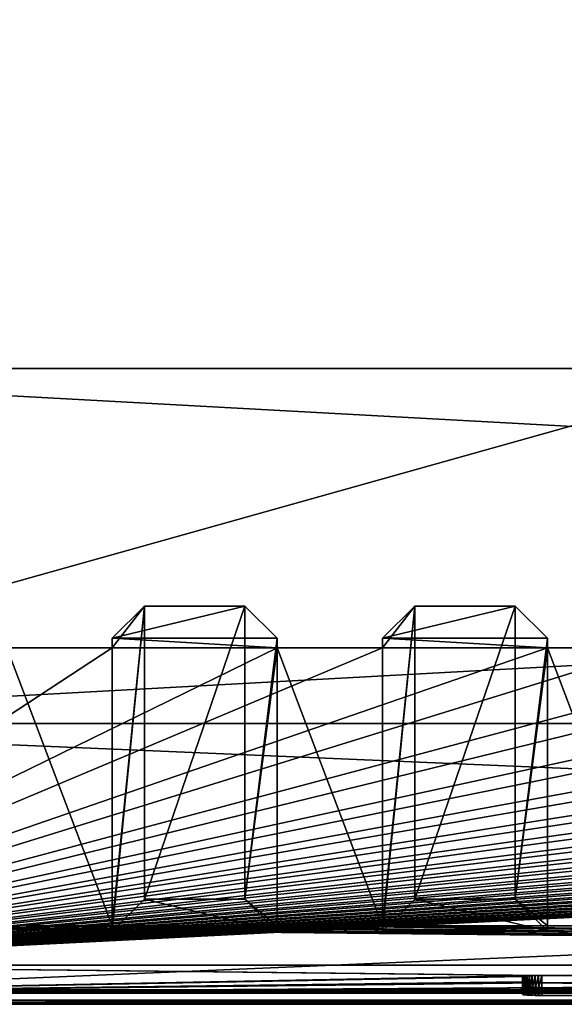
# Model space of a CAD drawing. Header units: inches. Extents: x -23.4 to 23.4, y -0.1 to 14.
# Tile 2 of 25: x -19.5 to -15.7, y 0 to 7. Entities that reach past the tile are written whole.
import ezdxf

# ---------------------------------------------------------------- set-up
doc = ezdxf.new("R2010")
doc.units = ezdxf.units.IN
doc.header["$LTSCALE"] = 65.185185
doc.header["$MEASUREMENT"] = 0
for name, color, linetype in [('10', 7, 'CONTINUOUS'), ('11', 7, 'CONTINUOUS'), ('12', 7, 'CONTINUOUS'), ('122', 7, 'CONTINUOUS'), ('124', 7, 'CONTINUOUS'), ('125', 7, 'CONTINUOUS'), ('126', 7, 'CONTINUOUS'), ('13', 7, 'CONTINUOUS'), ('137', 7, 'CONTINUOUS'), ('138', 7, 'CONTINUOUS'), ('17', 7, 'CONTINUOUS'), ('18', 7, 'CONTINUOUS'), ('19', 7, 'CONTINUOUS'), ('20', 7, 'CONTINUOUS'), ('203', 7, 'CONTINUOUS'), ('204', 7, 'CONTINUOUS'), ('205', 7, 'CONTINUOUS'), ('206', 7, 'CONTINUOUS'), ('207', 7, 'CONTINUOUS'), ('208', 7, 'CONTINUOUS'), ('209', 7, 'CONTINUOUS'), ('21', 7, 'CONTINUOUS'), ('210', 7, 'CONTINUOUS'), ('211', 7, 'CONTINUOUS'), ('212', 7, 'CONTINUOUS'), ('213', 7, 'CONTINUOUS'), ('214', 7, 'CONTINUOUS'), ('22', 7, 'CONTINUOUS'), ('23', 7, 'CONTINUOUS'), ('3', 7, 'CONTINUOUS'), ('4', 7, 'CONTINUOUS'), ('5', 7, 'CONTINUOUS'), ('6', 7, 'CONTINUOUS'), ('7', 7, 'CONTINUOUS'), ('8', 7, 'CONTINUOUS'), ('9', 7, 'CONTINUOUS')]:
    doc.layers.add(name, color=color, linetype=linetype)

msp = doc.modelspace()

# ---------------------------------------------------------------- linework, layer by layer
at = {"layer": '10', "color": 7, "linetype": 'Continuous'}
for points in [[(-23.226, 0, -0.5), (23.226, 0, -0.5), (-23.226, -0.015, -0.5), (-23.226, 0, -0.5)], [(23.226, 0, -0.5), (-23.226, -0.03, -0.5), (-23.226, -0.015, -0.5), (23.226, 0, -0.5)], [(-23.226, -0.03, -0.5), (23.226, 0, -0.5), (23.226, -0.015, -0.5), (-23.226, -0.03, -0.5)], [(23.226, -0.03, -0.5), (-23.226, -0.03, -0.5), (23.226, -0.015, -0.5), (23.226, -0.03, -0.5)]]:
    msp.add_3dface(points, dxfattribs=at)
at = {"layer": '11', "color": 7, "linetype": 'Continuous'}
for points in [[(23.1635, 1.97, -0.03), (23.1635, 0, -0.03), (-23.1635, 0, -0.03), (23.1635, 1.97, -0.03)], [(23.1635, 1.97, -0.03), (-23.1635, 0, -0.03), (-23.1635, 1.97, -0.03), (23.1635, 1.97, -0.03)]]:
    msp.add_3dface(points, dxfattribs=at)
at = {"layer": '12', "color": 7, "linetype": 'Continuous'}
for points in [[(23.1635, 1.97), (23.1635, 1.97, -0.03), (-23.1635, 1.97, -0.03), (23.1635, 1.97)], [(23.1635, 1.97), (-23.1635, 1.97, -0.03), (-23.1635, 1.97), (23.1635, 1.97)]]:
    msp.add_3dface(points, dxfattribs=at)
at = {"layer": '122', "color": 7, "linetype": 'Continuous'}
for points in [[(-15.953, 0.0775, 16.9958), (-15.9509, 0.0787, 16.972), (-15.953, 0.0404, 17.7038), (-15.953, 0.0775, 16.9958)], [(-15.953, 0.0404, 17.7038), (-15.9509, 0.0787, 16.972), (-15.9509, 0.0391, 17.7277), (-15.953, 0.0404, 17.7038)], [(-15.9509, 0.0787, 16.972), (-15.9447, 0.08, 16.9488), (-15.9509, 0.0391, 17.7277), (-15.9509, 0.0787, 16.972)], [(-15.9509, 0.0391, 17.7277), (-15.9447, 0.08, 16.9488), (-15.9447, 0.0379, 17.7508), (-15.9509, 0.0391, 17.7277)], [(-15.9447, 0.08, 16.9488), (-15.9346, 0.0811, 16.9271), (-15.9447, 0.0379, 17.7508), (-15.9447, 0.08, 16.9488)], [(-15.9447, 0.0379, 17.7508), (-15.9346, 0.0811, 16.9271), (-15.9346, 0.0368, 17.7725), (-15.9447, 0.0379, 17.7508)], [(-15.9346, 0.0811, 16.9271), (-15.9208, 0.0821, 16.9075), (-15.9346, 0.0368, 17.7725), (-15.9346, 0.0811, 16.9271)], [(-15.9346, 0.0368, 17.7725), (-15.9208, 0.0821, 16.9075), (-15.9208, 0.0358, 17.7921), (-15.9346, 0.0368, 17.7725)], [(-15.9208, 0.0821, 16.9075), (-15.9039, 0.083, 16.8906), (-15.9208, 0.0358, 17.7921), (-15.9208, 0.0821, 16.9075)], [(-15.9208, 0.0358, 17.7921), (-15.9039, 0.083, 16.8906), (-15.9039, 0.0349, 17.809), (-15.9208, 0.0358, 17.7921)], [(-15.9039, 0.083, 16.8906), (-15.8842, 0.0837, 16.8769), (-15.9039, 0.0349, 17.809), (-15.9039, 0.083, 16.8906)], [(-15.9039, 0.0349, 17.809), (-15.8842, 0.0837, 16.8769), (-15.8842, 0.0342, 17.8227), (-15.9039, 0.0349, 17.809)], [(-15.8842, 0.0837, 16.8769), (-15.8625, 0.0843, 16.8668), (-15.8842, 0.0342, 17.8227), (-15.8842, 0.0837, 16.8769)], [(-15.8842, 0.0342, 17.8227), (-15.8625, 0.0843, 16.8668), (-15.8625, 0.0336, 17.8329), (-15.8842, 0.0342, 17.8227)], [(-15.8625, 0.0843, 16.8668), (-15.8394, 0.0846, 16.8606), (-15.8625, 0.0336, 17.8329), (-15.8625, 0.0843, 16.8668)], [(-15.8625, 0.0336, 17.8329), (-15.8394, 0.0846, 16.8606), (-15.8394, 0.0333, 17.8391), (-15.8625, 0.0336, 17.8329)], [(-15.8394, 0.0846, 16.8606), (-15.8155, 0.0847, 16.8585), (-15.8394, 0.0333, 17.8391), (-15.8394, 0.0846, 16.8606)], [(-15.8394, 0.0333, 17.8391), (-15.8155, 0.0847, 16.8585), (-15.8155, 0.0332, 17.8411), (-15.8394, 0.0333, 17.8391)], [(-10.1845, 0.0847, 16.8585), (-10.1845, 0.0332, 17.8411), (-15.8155, 0.0332, 17.8411), (-10.1845, 0.0847, 16.8585)], [(-15.8155, 0.0847, 16.8585), (-10.1845, 0.0847, 16.8585), (-15.8155, 0.0332, 17.8411), (-15.8155, 0.0847, 16.8585)]]:
    msp.add_3dface(points, dxfattribs=at)
at = {"layer": '124', "color": 7, "linetype": 'Continuous'}
for points in [[(-15.8155, 0.1746, 16.8632), (-10.1845, 0.1746, 16.8632), (-15.8155, 0.0847, 16.8585), (-15.8155, 0.1746, 16.8632)], [(-10.1845, 0.1746, 16.8632), (-10.1845, 0.0847, 16.8585), (-15.8155, 0.0847, 16.8585), (-10.1845, 0.1746, 16.8632)]]:
    msp.add_3dface(points, dxfattribs=at)
at = {"layer": '125', "color": 7, "linetype": 'Continuous'}
for points in [[(-15.953, 0.1303, 17.7085), (-15.953, 0.1674, 17.0005), (-15.953, 0.0404, 17.7038), (-15.953, 0.1303, 17.7085)], [(-15.953, 0.1674, 17.0005), (-15.953, 0.0775, 16.9958), (-15.953, 0.0404, 17.7038), (-15.953, 0.1674, 17.0005)]]:
    msp.add_3dface(points, dxfattribs=at)
at = {"layer": '126', "color": 7, "linetype": 'Continuous'}
for points in [[(-10.1845, 0.1231, 17.8459), (-15.8155, 0.1231, 17.8459), (-10.1845, 0.0332, 17.8411), (-10.1845, 0.1231, 17.8459)], [(-10.1845, 0.0332, 17.8411), (-15.8155, 0.1231, 17.8459), (-15.8155, 0.0332, 17.8411), (-10.1845, 0.0332, 17.8411)]]:
    msp.add_3dface(points, dxfattribs=at)
at = {"layer": '13', "color": 7, "linetype": 'Continuous'}
for points in [[(19.7058, 14), (23.1635, 4.5), (-23.1635, 1.97), (19.7058, 14)], [(-19.7058, 14), (19.7058, 14), (-23.1635, 1.97), (-19.7058, 14)], [(23.1635, 4.5), (23.1635, 1.97), (-23.1635, 1.97), (23.1635, 4.5)]]:
    msp.add_3dface(points, dxfattribs=at)
at = {"layer": '137', "color": 7, "linetype": 'Continuous'}
for points in [[(-15.953, 0.1674, 17.0005), (-15.9509, 0.1686, 16.9767), (-15.953, 0.0775, 16.9958), (-15.953, 0.1674, 17.0005)], [(-15.9509, 0.1686, 16.9767), (-15.9509, 0.0787, 16.972), (-15.953, 0.0775, 16.9958), (-15.9509, 0.1686, 16.9767)], [(-15.9509, 0.1686, 16.9767), (-15.9447, 0.1698, 16.9536), (-15.9509, 0.0787, 16.972), (-15.9509, 0.1686, 16.9767)], [(-15.9447, 0.1698, 16.9536), (-15.9447, 0.08, 16.9488), (-15.9509, 0.0787, 16.972), (-15.9447, 0.1698, 16.9536)], [(-15.9447, 0.1698, 16.9536), (-15.9346, 0.171, 16.9319), (-15.9447, 0.08, 16.9488), (-15.9447, 0.1698, 16.9536)], [(-15.9346, 0.171, 16.9319), (-15.9346, 0.0811, 16.9271), (-15.9447, 0.08, 16.9488), (-15.9346, 0.171, 16.9319)], [(-15.9346, 0.171, 16.9319), (-15.9208, 0.172, 16.9123), (-15.9346, 0.0811, 16.9271), (-15.9346, 0.171, 16.9319)], [(-15.9208, 0.172, 16.9123), (-15.9208, 0.0821, 16.9075), (-15.9346, 0.0811, 16.9271), (-15.9208, 0.172, 16.9123)], [(-15.9208, 0.172, 16.9123), (-15.9039, 0.1729, 16.8953), (-15.9208, 0.0821, 16.9075), (-15.9208, 0.172, 16.9123)], [(-15.9039, 0.1729, 16.8953), (-15.9039, 0.083, 16.8906), (-15.9208, 0.0821, 16.9075), (-15.9039, 0.1729, 16.8953)], [(-15.9039, 0.1729, 16.8953), (-15.8842, 0.1736, 16.8816), (-15.9039, 0.083, 16.8906), (-15.9039, 0.1729, 16.8953)], [(-15.8842, 0.1736, 16.8816), (-15.8842, 0.0837, 16.8769), (-15.9039, 0.083, 16.8906), (-15.8842, 0.1736, 16.8816)], [(-15.8842, 0.1736, 16.8816), (-15.8625, 0.1741, 16.8715), (-15.8842, 0.0837, 16.8769), (-15.8842, 0.1736, 16.8816)], [(-15.8625, 0.1741, 16.8715), (-15.8625, 0.0843, 16.8668), (-15.8842, 0.0837, 16.8769), (-15.8625, 0.1741, 16.8715)], [(-15.8625, 0.1741, 16.8715), (-15.8394, 0.1745, 16.8653), (-15.8625, 0.0843, 16.8668), (-15.8625, 0.1741, 16.8715)], [(-15.8394, 0.1745, 16.8653), (-15.8394, 0.0846, 16.8606), (-15.8625, 0.0843, 16.8668), (-15.8394, 0.1745, 16.8653)], [(-15.8394, 0.1745, 16.8653), (-15.8155, 0.1746, 16.8632), (-15.8394, 0.0846, 16.8606), (-15.8394, 0.1745, 16.8653)], [(-15.8155, 0.1746, 16.8632), (-15.8155, 0.0847, 16.8585), (-15.8394, 0.0846, 16.8606), (-15.8155, 0.1746, 16.8632)]]:
    msp.add_3dface(points, dxfattribs=at)
at = {"layer": '138', "color": 7, "linetype": 'Continuous'}
for points in [[(-15.9509, 0.129, 17.7324), (-15.953, 0.1303, 17.7085), (-15.9509, 0.0391, 17.7277), (-15.9509, 0.129, 17.7324)], [(-15.953, 0.1303, 17.7085), (-15.953, 0.0404, 17.7038), (-15.9509, 0.0391, 17.7277), (-15.953, 0.1303, 17.7085)], [(-15.9447, 0.1278, 17.7555), (-15.9509, 0.129, 17.7324), (-15.9447, 0.0379, 17.7508), (-15.9447, 0.1278, 17.7555)], [(-15.9509, 0.129, 17.7324), (-15.9509, 0.0391, 17.7277), (-15.9447, 0.0379, 17.7508), (-15.9509, 0.129, 17.7324)], [(-15.9346, 0.1267, 17.7772), (-15.9447, 0.1278, 17.7555), (-15.9346, 0.0368, 17.7725), (-15.9346, 0.1267, 17.7772)], [(-15.9447, 0.1278, 17.7555), (-15.9447, 0.0379, 17.7508), (-15.9346, 0.0368, 17.7725), (-15.9447, 0.1278, 17.7555)], [(-15.9208, 0.1256, 17.7968), (-15.9346, 0.1267, 17.7772), (-15.9208, 0.0358, 17.7921), (-15.9208, 0.1256, 17.7968)], [(-15.9346, 0.1267, 17.7772), (-15.9346, 0.0368, 17.7725), (-15.9208, 0.0358, 17.7921), (-15.9346, 0.1267, 17.7772)], [(-15.9039, 0.1247, 17.8137), (-15.9208, 0.1256, 17.7968), (-15.9039, 0.0349, 17.809), (-15.9039, 0.1247, 17.8137)], [(-15.9208, 0.1256, 17.7968), (-15.9208, 0.0358, 17.7921), (-15.9039, 0.0349, 17.809), (-15.9208, 0.1256, 17.7968)], [(-15.8842, 0.124, 17.8275), (-15.9039, 0.1247, 17.8137), (-15.8842, 0.0342, 17.8227), (-15.8842, 0.124, 17.8275)], [(-15.9039, 0.1247, 17.8137), (-15.9039, 0.0349, 17.809), (-15.8842, 0.0342, 17.8227), (-15.9039, 0.1247, 17.8137)], [(-15.8625, 0.1235, 17.8376), (-15.8842, 0.124, 17.8275), (-15.8625, 0.0336, 17.8329), (-15.8625, 0.1235, 17.8376)], [(-15.8842, 0.124, 17.8275), (-15.8842, 0.0342, 17.8227), (-15.8625, 0.0336, 17.8329), (-15.8842, 0.124, 17.8275)], [(-15.8394, 0.1232, 17.8438), (-15.8625, 0.1235, 17.8376), (-15.8394, 0.0333, 17.8391), (-15.8394, 0.1232, 17.8438)], [(-15.8625, 0.1235, 17.8376), (-15.8625, 0.0336, 17.8329), (-15.8394, 0.0333, 17.8391), (-15.8625, 0.1235, 17.8376)], [(-15.8155, 0.1231, 17.8459), (-15.8394, 0.1232, 17.8438), (-15.8155, 0.0332, 17.8411), (-15.8155, 0.1231, 17.8459)], [(-15.8394, 0.1232, 17.8438), (-15.8394, 0.0333, 17.8391), (-15.8155, 0.0332, 17.8411), (-15.8394, 0.1232, 17.8438)]]:
    msp.add_3dface(points, dxfattribs=at)
at = {"layer": '17', "color": 7, "linetype": 'Continuous'}
for points in [[(-22.3225, -0.03), (22.3225, -0.03), (-22.3225, 0.073), (-22.3225, -0.03)], [(22.3225, -0.03), (22.3225, 0.073), (-22.3225, 0.073), (22.3225, -0.03)]]:
    msp.add_3dface(points, dxfattribs=at)
at = {"layer": '18', "color": 7, "linetype": 'Continuous'}
for points in [[(22.3225, -0.03, 19.25), (-22.3225, -0.03, 19.25), (22.3225, 0.0495, 19.25), (22.3225, -0.03, 19.25)], [(22.3225, 0.0495, 19.25), (-22.3225, -0.03, 19.25), (-22.3225, 0.0495, 19.25), (22.3225, 0.0495, 19.25)]]:
    msp.add_3dface(points, dxfattribs=at)
at = {"layer": '19', "color": 7, "linetype": 'Continuous'}
for points in [[(22.3225, 0.2484, 15.4549), (-15.8155, 0.1746, 16.8632), (-22.3225, 0.2484, 15.4549), (22.3225, 0.2484, 15.4549)], [(-15.8625, 0.1741, 16.8715), (-22.3225, 0.0495, 19.25), (-22.3225, 0.2484, 15.4549), (-15.8625, 0.1741, 16.8715)], [(-15.8394, 0.1745, 16.8653), (-15.8625, 0.1741, 16.8715), (-22.3225, 0.2484, 15.4549), (-15.8394, 0.1745, 16.8653)], [(-15.8155, 0.1746, 16.8632), (-15.8394, 0.1745, 16.8653), (-22.3225, 0.2484, 15.4549), (-15.8155, 0.1746, 16.8632)], [(-15.8155, 0.1746, 16.8632), (22.3225, 0.2484, 15.4549), (-10.1845, 0.1746, 16.8632), (-15.8155, 0.1746, 16.8632)], [(-15.8842, 0.1736, 16.8816), (-22.3225, 0.0495, 19.25), (-15.8625, 0.1741, 16.8715), (-15.8842, 0.1736, 16.8816)], [(-15.9039, 0.1729, 16.8953), (-22.3225, 0.0495, 19.25), (-15.8842, 0.1736, 16.8816), (-15.9039, 0.1729, 16.8953)], [(-15.9208, 0.172, 16.9123), (-22.3225, 0.0495, 19.25), (-15.9039, 0.1729, 16.8953), (-15.9208, 0.172, 16.9123)], [(-15.9346, 0.171, 16.9319), (-22.3225, 0.0495, 19.25), (-15.9208, 0.172, 16.9123), (-15.9346, 0.171, 16.9319)], [(-15.9447, 0.1698, 16.9536), (-22.3225, 0.0495, 19.25), (-15.9346, 0.171, 16.9319), (-15.9447, 0.1698, 16.9536)], [(-15.9509, 0.1686, 16.9767), (-22.3225, 0.0495, 19.25), (-15.9447, 0.1698, 16.9536), (-15.9509, 0.1686, 16.9767)], [(-15.953, 0.1674, 17.0005), (-22.3225, 0.0495, 19.25), (-15.9509, 0.1686, 16.9767), (-15.953, 0.1674, 17.0005)], [(-15.953, 0.1303, 17.7085), (-22.3225, 0.0495, 19.25), (-15.953, 0.1674, 17.0005), (-15.953, 0.1303, 17.7085)], [(-3.7768, 0.1299, 17.7155), (-22.3225, 0.0495, 19.25), (-3.78, 0.1325, 17.6666), (-3.7768, 0.1299, 17.7155)], [(-3.78, 0.1325, 17.6666), (-22.3225, 0.0495, 19.25), (-10.1606, 0.1232, 17.8438), (-3.78, 0.1325, 17.6666)], [(-15.9509, 0.129, 17.7324), (-22.3225, 0.0495, 19.25), (-15.953, 0.1303, 17.7085), (-15.9509, 0.129, 17.7324)], [(-3.7672, 0.1274, 17.7635), (-22.3225, 0.0495, 19.25), (-3.7768, 0.1299, 17.7155), (-3.7672, 0.1274, 17.7635)], [(-15.9447, 0.1278, 17.7555), (-22.3225, 0.0495, 19.25), (-15.9509, 0.129, 17.7324), (-15.9447, 0.1278, 17.7555)], [(-15.9346, 0.1267, 17.7772), (-22.3225, 0.0495, 19.25), (-15.9447, 0.1278, 17.7555), (-15.9346, 0.1267, 17.7772)], [(10.0654, 0.1267, 17.7772), (-22.3225, 0.0495, 19.25), (10.0553, 0.1278, 17.7555), (10.0654, 0.1267, 17.7772)], [(-22.3225, 0.0495, 19.25), (3.405, 0.1128, 18.0411), (10.0553, 0.1278, 17.7555), (-22.3225, 0.0495, 19.25)], [(-3.7515, 0.1249, 17.8099), (-22.3225, 0.0495, 19.25), (-3.7672, 0.1274, 17.7635), (-3.7515, 0.1249, 17.8099)], [(-15.9208, 0.1256, 17.7968), (-22.3225, 0.0495, 19.25), (-15.9346, 0.1267, 17.7772), (-15.9208, 0.1256, 17.7968)], [(10.0792, 0.1256, 17.7968), (-22.3225, 0.0495, 19.25), (10.0654, 0.1267, 17.7772), (10.0792, 0.1256, 17.7968)], [(-15.9039, 0.1247, 17.8137), (-22.3225, 0.0495, 19.25), (-15.9208, 0.1256, 17.7968), (-15.9039, 0.1247, 17.8137)], [(10.0961, 0.1247, 17.8137), (-22.3225, 0.0495, 19.25), (10.0792, 0.1256, 17.7968), (10.0961, 0.1247, 17.8137)], [(-3.7298, 0.1226, 17.8538), (-22.3225, 0.0495, 19.25), (-3.7515, 0.1249, 17.8099), (-3.7298, 0.1226, 17.8538)], [(-15.8842, 0.124, 17.8275), (-22.3225, 0.0495, 19.25), (-15.9039, 0.1247, 17.8137), (-15.8842, 0.124, 17.8275)], [(10.1158, 0.124, 17.8275), (-22.3225, 0.0495, 19.25), (10.0961, 0.1247, 17.8137), (10.1158, 0.124, 17.8275)], [(-15.8625, 0.1235, 17.8376), (-22.3225, 0.0495, 19.25), (-15.8842, 0.124, 17.8275), (-15.8625, 0.1235, 17.8376)], [(10.1375, 0.1235, 17.8376), (-22.3225, 0.0495, 19.25), (10.1158, 0.124, 17.8275), (10.1375, 0.1235, 17.8376)], [(-15.8394, 0.1232, 17.8438), (-22.3225, 0.0495, 19.25), (-15.8625, 0.1235, 17.8376), (-15.8394, 0.1232, 17.8438)], [(10.1606, 0.1232, 17.8438), (-22.3225, 0.0495, 19.25), (10.1375, 0.1235, 17.8376), (10.1606, 0.1232, 17.8438)], [(-10.1606, 0.1232, 17.8438), (-22.3225, 0.0495, 19.25), (-10.1845, 0.1231, 17.8459), (-10.1606, 0.1232, 17.8438)], [(-15.8155, 0.1231, 17.8459), (-22.3225, 0.0495, 19.25), (-15.8394, 0.1232, 17.8438), (-15.8155, 0.1231, 17.8459)], [(10.1845, 0.1231, 17.8459), (-22.3225, 0.0495, 19.25), (10.1606, 0.1232, 17.8438), (10.1845, 0.1231, 17.8459)], [(22.3225, 0.0495, 19.25), (-22.3225, 0.0495, 19.25), (15.8155, 0.1231, 17.8459), (22.3225, 0.0495, 19.25)], [(-10.1845, 0.1231, 17.8459), (-22.3225, 0.0495, 19.25), (-15.8155, 0.1231, 17.8459), (-10.1845, 0.1231, 17.8459)], [(15.8155, 0.1231, 17.8459), (-22.3225, 0.0495, 19.25), (10.1845, 0.1231, 17.8459), (15.8155, 0.1231, 17.8459)], [(-3.7025, 0.1205, 17.8946), (-22.3225, 0.0495, 19.25), (-3.7298, 0.1226, 17.8538), (-3.7025, 0.1205, 17.8946)], [(-3.6702, 0.1186, 17.9314), (-22.3225, 0.0495, 19.25), (-3.7025, 0.1205, 17.8946), (-3.6702, 0.1186, 17.9314)], [(-3.6333, 0.1169, 17.9637), (-22.3225, 0.0495, 19.25), (-3.6702, 0.1186, 17.9314), (-3.6333, 0.1169, 17.9637)], [(-3.5925, 0.1155, 17.9909), (-22.3225, 0.0495, 19.25), (-3.6333, 0.1169, 17.9637), (-3.5925, 0.1155, 17.9909)], [(-3.5485, 0.1143, 18.0126), (-22.3225, 0.0495, 19.25), (-3.5925, 0.1155, 17.9909), (-3.5485, 0.1143, 18.0126)], [(-3.5021, 0.1135, 18.0283), (-22.3225, 0.0495, 19.25), (-3.5485, 0.1143, 18.0126), (-3.5021, 0.1135, 18.0283)], [(-3.4539, 0.113, 18.0379), (-22.3225, 0.0495, 19.25), (-3.5021, 0.1135, 18.0283), (-3.4539, 0.113, 18.0379)], [(-3.405, 0.1128, 18.0411), (-22.3225, 0.0495, 19.25), (-3.4539, 0.113, 18.0379), (-3.405, 0.1128, 18.0411)], [(-22.3225, 0.0495, 19.25), (-3.405, 0.1128, 18.0411), (3.405, 0.1128, 18.0411), (-22.3225, 0.0495, 19.25)]]:
    msp.add_3dface(points, dxfattribs=at)
at = {"layer": '20', "color": 7, "linetype": 'Continuous'}
for points in [[(22.3225, 2.5088, 15.1372), (22.3225, 0.2484, 15.4549), (-22.3225, 0.2484, 15.4549), (22.3225, 2.5088, 15.1372)], [(22.3225, 2.5088, 15.1372), (-22.3225, 0.2484, 15.4549), (21.55, 2.5088, 15.1372), (22.3225, 2.5088, 15.1372)], [(-0.375, 2.5088, 15.1372), (-22.3225, 0.2484, 15.4549), (-1.55, 2.5088, 15.1372), (-0.375, 2.5088, 15.1372)], [(-22.3225, 0.2484, 15.4549), (-0.375, 2.5088, 15.1372), (0.375, 2.5088, 15.1372), (-22.3225, 0.2484, 15.4549)], [(-1.55, 2.5088, 15.1372), (-22.3225, 0.2484, 15.4549), (-2.3, 2.5088, 15.1372), (-1.55, 2.5088, 15.1372)], [(-2.3, 2.5088, 15.1372), (-22.3225, 0.2484, 15.4549), (-3.475, 2.5088, 15.1372), (-2.3, 2.5088, 15.1372)], [(-3.475, 2.5088, 15.1372), (-22.3225, 0.2484, 15.4549), (-4.225, 2.5088, 15.1372), (-3.475, 2.5088, 15.1372)], [(-4.225, 2.5088, 15.1372), (-22.3225, 0.2484, 15.4549), (-5.4, 2.5088, 15.1372), (-4.225, 2.5088, 15.1372)], [(-5.4, 2.5088, 15.1372), (-22.3225, 0.2484, 15.4549), (-6.15, 2.5088, 15.1372), (-5.4, 2.5088, 15.1372)], [(-6.15, 2.5088, 15.1372), (-22.3225, 0.2484, 15.4549), (-7.325, 2.5088, 15.1372), (-6.15, 2.5088, 15.1372)], [(-7.325, 2.5088, 15.1372), (-22.3225, 0.2484, 15.4549), (-8.075, 2.5088, 15.1372), (-7.325, 2.5088, 15.1372)], [(-8.075, 2.5088, 15.1372), (-22.3225, 0.2484, 15.4549), (-9.25, 2.5088, 15.1372), (-8.075, 2.5088, 15.1372)], [(-9.25, 2.5088, 15.1372), (-22.3225, 0.2484, 15.4549), (-10, 2.5088, 15.1372), (-9.25, 2.5088, 15.1372)], [(-10, 2.5088, 15.1372), (-22.3225, 0.2484, 15.4549), (-11.175, 2.5088, 15.1372), (-10, 2.5088, 15.1372)], [(-11.175, 2.5088, 15.1372), (-22.3225, 0.2484, 15.4549), (-11.925, 2.5088, 15.1372), (-11.175, 2.5088, 15.1372)], [(-11.925, 2.5088, 15.1372), (-22.3225, 0.2484, 15.4549), (-13.1, 2.5088, 15.1372), (-11.925, 2.5088, 15.1372)], [(-13.1, 2.5088, 15.1372), (-22.3225, 0.2484, 15.4549), (-13.85, 2.5088, 15.1372), (-13.1, 2.5088, 15.1372)], [(-13.85, 2.5088, 15.1372), (-22.3225, 0.2484, 15.4549), (-15.025, 2.5088, 15.1372), (-13.85, 2.5088, 15.1372)], [(-15.025, 2.5088, 15.1372), (-22.3225, 0.2484, 15.4549), (-15.775, 2.5088, 15.1372), (-15.025, 2.5088, 15.1372)], [(-15.775, 2.5088, 15.1372), (-22.3225, 0.2484, 15.4549), (-16.95, 2.5088, 15.1372), (-15.775, 2.5088, 15.1372)], [(-16.95, 2.5088, 15.1372), (-22.3225, 0.2484, 15.4549), (-17.7, 2.5088, 15.1372), (-16.95, 2.5088, 15.1372)], [(-17.7, 2.5088, 15.1372), (-22.3225, 0.2484, 15.4549), (-18.875, 2.5088, 15.1372), (-17.7, 2.5088, 15.1372)], [(-18.875, 2.5088, 15.1372), (-22.3225, 0.2484, 15.4549), (-19.625, 2.5088, 15.1372), (-18.875, 2.5088, 15.1372)], [(21.55, 2.5088, 15.1372), (-22.3225, 0.2484, 15.4549), (20.8, 2.5088, 15.1372), (21.55, 2.5088, 15.1372)], [(20.8, 2.5088, 15.1372), (-22.3225, 0.2484, 15.4549), (19.625, 2.5088, 15.1372), (20.8, 2.5088, 15.1372)], [(19.625, 2.5088, 15.1372), (-22.3225, 0.2484, 15.4549), (18.875, 2.5088, 15.1372), (19.625, 2.5088, 15.1372)], [(18.875, 2.5088, 15.1372), (-22.3225, 0.2484, 15.4549), (17.7, 2.5088, 15.1372), (18.875, 2.5088, 15.1372)], [(17.7, 2.5088, 15.1372), (-22.3225, 0.2484, 15.4549), (16.95, 2.5088, 15.1372), (17.7, 2.5088, 15.1372)], [(16.95, 2.5088, 15.1372), (-22.3225, 0.2484, 15.4549), (15.775, 2.5088, 15.1372), (16.95, 2.5088, 15.1372)], [(15.775, 2.5088, 15.1372), (-22.3225, 0.2484, 15.4549), (15.025, 2.5088, 15.1372), (15.775, 2.5088, 15.1372)], [(15.025, 2.5088, 15.1372), (-22.3225, 0.2484, 15.4549), (13.85, 2.5088, 15.1372), (15.025, 2.5088, 15.1372)], [(13.85, 2.5088, 15.1372), (-22.3225, 0.2484, 15.4549), (13.1, 2.5088, 15.1372), (13.85, 2.5088, 15.1372)], [(13.1, 2.5088, 15.1372), (-22.3225, 0.2484, 15.4549), (11.925, 2.5088, 15.1372), (13.1, 2.5088, 15.1372)], [(11.925, 2.5088, 15.1372), (-22.3225, 0.2484, 15.4549), (11.175, 2.5088, 15.1372), (11.925, 2.5088, 15.1372)], [(11.175, 2.5088, 15.1372), (-22.3225, 0.2484, 15.4549), (10, 2.5088, 15.1372), (11.175, 2.5088, 15.1372)], [(10, 2.5088, 15.1372), (-22.3225, 0.2484, 15.4549), (9.25, 2.5088, 15.1372), (10, 2.5088, 15.1372)], [(9.25, 2.5088, 15.1372), (-22.3225, 0.2484, 15.4549), (8.075, 2.5088, 15.1372), (9.25, 2.5088, 15.1372)], [(8.075, 2.5088, 15.1372), (-22.3225, 0.2484, 15.4549), (7.325, 2.5088, 15.1372), (8.075, 2.5088, 15.1372)], [(7.325, 2.5088, 15.1372), (-22.3225, 0.2484, 15.4549), (6.15, 2.5088, 15.1372), (7.325, 2.5088, 15.1372)], [(6.15, 2.5088, 15.1372), (-22.3225, 0.2484, 15.4549), (5.4, 2.5088, 15.1372), (6.15, 2.5088, 15.1372)], [(5.4, 2.5088, 15.1372), (-22.3225, 0.2484, 15.4549), (4.225, 2.5088, 15.1372), (5.4, 2.5088, 15.1372)], [(4.225, 2.5088, 15.1372), (-22.3225, 0.2484, 15.4549), (3.475, 2.5088, 15.1372), (4.225, 2.5088, 15.1372)], [(3.475, 2.5088, 15.1372), (-22.3225, 0.2484, 15.4549), (2.3, 2.5088, 15.1372), (3.475, 2.5088, 15.1372)], [(2.3, 2.5088, 15.1372), (-22.3225, 0.2484, 15.4549), (1.55, 2.5088, 15.1372), (2.3, 2.5088, 15.1372)], [(1.55, 2.5088, 15.1372), (-22.3225, 0.2484, 15.4549), (0.375, 2.5088, 15.1372), (1.55, 2.5088, 15.1372)]]:
    msp.add_3dface(points, dxfattribs=at)
at = {"layer": '203', "color": 7, "linetype": 'Continuous'}
for points in [[(-16.95, 0.4908, 0.7783), (-15.775, 0.4908, 0.7783), (-16.7202, 0.7183, 0.7464), (-16.95, 0.4908, 0.7783)], [(-16.7202, 0.7183, 0.7464), (-15.775, 0.4908, 0.7783), (-16.0048, 0.7183, 0.7464), (-16.7202, 0.7183, 0.7464)]]:
    msp.add_3dface(points, dxfattribs=at)
at = {"layer": '204', "color": 7, "linetype": 'Continuous'}
for points in [[(-16.0048, 2.8059, 15.6004), (-15.775, 2.5784, 15.6324), (-16.95, 2.5784, 15.6324), (-16.0048, 2.8059, 15.6004)], [(-16.7202, 2.8059, 15.6004), (-16.0048, 2.8059, 15.6004), (-16.95, 2.5784, 15.6324), (-16.7202, 2.8059, 15.6004)]]:
    msp.add_3dface(points, dxfattribs=at)
at = {"layer": '205', "color": 7, "linetype": 'Continuous'}
for points in [[(-15.775, 2.5088, 15.1372), (-16.95, 2.5088, 15.1372), (-16.95, 2.5784, 15.6324), (-15.775, 2.5088, 15.1372)], [(-15.775, 2.5784, 15.6324), (-15.775, 2.5088, 15.1372), (-16.95, 2.5784, 15.6324), (-15.775, 2.5784, 15.6324)], [(-16.95, 0.5294, 1.053), (-15.775, 0.5294, 1.053), (-15.775, 0.4908, 0.7783), (-16.95, 0.5294, 1.053)], [(-16.95, 0.5294, 1.053), (-15.775, 0.4908, 0.7783), (-16.95, 0.4908, 0.7783), (-16.95, 0.5294, 1.053)]]:
    msp.add_3dface(points, dxfattribs=at)
at = {"layer": '206', "color": 7, "linetype": 'Continuous'}
for points in [[(-16.95, 2.5088, 15.1372), (-16.95, 0.5294, 1.053), (-16.7202, 2.8059, 15.6004), (-16.95, 2.5088, 15.1372)], [(-16.95, 2.5088, 15.1372), (-16.7202, 2.8059, 15.6004), (-16.95, 2.5784, 15.6324), (-16.95, 2.5088, 15.1372)], [(-16.95, 0.5294, 1.053), (-16.95, 0.4908, 0.7783), (-16.7202, 2.8059, 15.6004), (-16.95, 0.5294, 1.053)], [(-16.95, 0.4908, 0.7783), (-16.7202, 0.7183, 0.7464), (-16.7202, 2.8059, 15.6004), (-16.95, 0.4908, 0.7783)]]:
    msp.add_3dface(points, dxfattribs=at)
at = {"layer": '207', "color": 7, "linetype": 'Continuous'}
for points in [[(-16.7202, 0.7183, 0.7464), (-16.0048, 0.7183, 0.7464), (-16.0048, 2.8059, 15.6004), (-16.7202, 0.7183, 0.7464)], [(-16.7202, 0.7183, 0.7464), (-16.0048, 2.8059, 15.6004), (-16.7202, 2.8059, 15.6004), (-16.7202, 0.7183, 0.7464)]]:
    msp.add_3dface(points, dxfattribs=at)
at = {"layer": '208', "color": 7, "linetype": 'Continuous'}
for points in [[(-16.0048, 0.7183, 0.7464), (-15.775, 2.5784, 15.6324), (-16.0048, 2.8059, 15.6004), (-16.0048, 0.7183, 0.7464)], [(-16.0048, 0.7183, 0.7464), (-15.775, 2.5088, 15.1372), (-15.775, 2.5784, 15.6324), (-16.0048, 0.7183, 0.7464)], [(-15.775, 0.5294, 1.053), (-15.775, 2.5088, 15.1372), (-16.0048, 0.7183, 0.7464), (-15.775, 0.5294, 1.053)], [(-15.775, 0.4908, 0.7783), (-15.775, 0.5294, 1.053), (-16.0048, 0.7183, 0.7464), (-15.775, 0.4908, 0.7783)]]:
    msp.add_3dface(points, dxfattribs=at)
at = {"layer": '209', "color": 7, "linetype": 'Continuous'}
for points in [[(-18.875, 0.4908, 0.7783), (-17.7, 0.4908, 0.7783), (-18.6452, 0.7183, 0.7464), (-18.875, 0.4908, 0.7783)], [(-18.6452, 0.7183, 0.7464), (-17.7, 0.4908, 0.7783), (-17.9298, 0.7183, 0.7464), (-18.6452, 0.7183, 0.7464)]]:
    msp.add_3dface(points, dxfattribs=at)
at = {"layer": '21', "color": 7, "linetype": 'Continuous'}
for points in [[(-18.875, 2.5088, 15.1372), (-19.625, 2.5088, 15.1372), (-18.875, 0.5294, 1.053), (-18.875, 2.5088, 15.1372)], [(-18.875, 0.5294, 1.053), (-19.625, 2.5088, 15.1372), (-19.625, 0.5294, 1.053), (-18.875, 0.5294, 1.053)], [(-16.95, 2.5088, 15.1372), (-17.7, 2.5088, 15.1372), (-16.95, 0.5294, 1.053), (-16.95, 2.5088, 15.1372)], [(-16.95, 0.5294, 1.053), (-17.7, 2.5088, 15.1372), (-17.7, 0.5294, 1.053), (-16.95, 0.5294, 1.053)], [(-15.025, 2.5088, 15.1372), (-15.775, 2.5088, 15.1372), (-15.025, 0.5294, 1.053), (-15.025, 2.5088, 15.1372)], [(-15.025, 0.5294, 1.053), (-15.775, 2.5088, 15.1372), (-15.775, 0.5294, 1.053), (-15.025, 0.5294, 1.053)]]:
    msp.add_3dface(points, dxfattribs=at)
at = {"layer": '210', "color": 7, "linetype": 'Continuous'}
for points in [[(-17.9298, 2.8059, 15.6004), (-17.7, 2.5784, 15.6324), (-18.875, 2.5784, 15.6324), (-17.9298, 2.8059, 15.6004)], [(-18.6452, 2.8059, 15.6004), (-17.9298, 2.8059, 15.6004), (-18.875, 2.5784, 15.6324), (-18.6452, 2.8059, 15.6004)]]:
    msp.add_3dface(points, dxfattribs=at)
at = {"layer": '211', "color": 7, "linetype": 'Continuous'}
for points in [[(-17.7, 2.5088, 15.1372), (-18.875, 2.5088, 15.1372), (-18.875, 2.5784, 15.6324), (-17.7, 2.5088, 15.1372)], [(-17.7, 2.5784, 15.6324), (-17.7, 2.5088, 15.1372), (-18.875, 2.5784, 15.6324), (-17.7, 2.5784, 15.6324)], [(-18.875, 0.5294, 1.053), (-17.7, 0.5294, 1.053), (-17.7, 0.4908, 0.7783), (-18.875, 0.5294, 1.053)], [(-18.875, 0.5294, 1.053), (-17.7, 0.4908, 0.7783), (-18.875, 0.4908, 0.7783), (-18.875, 0.5294, 1.053)]]:
    msp.add_3dface(points, dxfattribs=at)
at = {"layer": '212', "color": 7, "linetype": 'Continuous'}
for points in [[(-18.875, 2.5088, 15.1372), (-18.875, 0.5294, 1.053), (-18.6452, 2.8059, 15.6004), (-18.875, 2.5088, 15.1372)], [(-18.875, 2.5088, 15.1372), (-18.6452, 2.8059, 15.6004), (-18.875, 2.5784, 15.6324), (-18.875, 2.5088, 15.1372)], [(-18.875, 0.5294, 1.053), (-18.875, 0.4908, 0.7783), (-18.6452, 2.8059, 15.6004), (-18.875, 0.5294, 1.053)], [(-18.875, 0.4908, 0.7783), (-18.6452, 0.7183, 0.7464), (-18.6452, 2.8059, 15.6004), (-18.875, 0.4908, 0.7783)]]:
    msp.add_3dface(points, dxfattribs=at)
at = {"layer": '213', "color": 7, "linetype": 'Continuous'}
for points in [[(-18.6452, 0.7183, 0.7464), (-17.9298, 0.7183, 0.7464), (-17.9298, 2.8059, 15.6004), (-18.6452, 0.7183, 0.7464)], [(-18.6452, 0.7183, 0.7464), (-17.9298, 2.8059, 15.6004), (-18.6452, 2.8059, 15.6004), (-18.6452, 0.7183, 0.7464)]]:
    msp.add_3dface(points, dxfattribs=at)
at = {"layer": '214', "color": 7, "linetype": 'Continuous'}
for points in [[(-17.9298, 0.7183, 0.7464), (-17.7, 2.5784, 15.6324), (-17.9298, 2.8059, 15.6004), (-17.9298, 0.7183, 0.7464)], [(-17.9298, 0.7183, 0.7464), (-17.7, 2.5088, 15.1372), (-17.7, 2.5784, 15.6324), (-17.9298, 0.7183, 0.7464)], [(-17.7, 0.5294, 1.053), (-17.7, 2.5088, 15.1372), (-17.9298, 0.7183, 0.7464), (-17.7, 0.5294, 1.053)], [(-17.7, 0.4908, 0.7783), (-17.7, 0.5294, 1.053), (-17.9298, 0.7183, 0.7464), (-17.7, 0.4908, 0.7783)]]:
    msp.add_3dface(points, dxfattribs=at)
at = {"layer": '22', "color": 7, "linetype": 'Continuous'}
for points in [[(22.3225, 0.073, 1.053), (-21.55, 0.5294, 1.053), (-22.3225, 0.5294, 1.053), (22.3225, 0.073, 1.053)], [(-22.3225, 0.073, 1.053), (22.3225, 0.073, 1.053), (-22.3225, 0.5294, 1.053), (-22.3225, 0.073, 1.053)], [(22.3225, 0.073, 1.053), (-20.8, 0.5294, 1.053), (-21.55, 0.5294, 1.053), (22.3225, 0.073, 1.053)], [(-20.8, 0.5294, 1.053), (22.3225, 0.073, 1.053), (-19.625, 0.5294, 1.053), (-20.8, 0.5294, 1.053)], [(22.3225, 0.073, 1.053), (-18.875, 0.5294, 1.053), (-19.625, 0.5294, 1.053), (22.3225, 0.073, 1.053)], [(-18.875, 0.5294, 1.053), (22.3225, 0.073, 1.053), (-17.7, 0.5294, 1.053), (-18.875, 0.5294, 1.053)], [(22.3225, 0.073, 1.053), (-16.95, 0.5294, 1.053), (-17.7, 0.5294, 1.053), (22.3225, 0.073, 1.053)], [(-16.95, 0.5294, 1.053), (22.3225, 0.073, 1.053), (-15.775, 0.5294, 1.053), (-16.95, 0.5294, 1.053)], [(22.3225, 0.073, 1.053), (-15.025, 0.5294, 1.053), (-15.775, 0.5294, 1.053), (22.3225, 0.073, 1.053)]]:
    msp.add_3dface(points, dxfattribs=at)
at = {"layer": '23', "color": 7, "linetype": 'Continuous'}
for points in [[(-22.3225, 0.073), (22.3225, 0.073), (-0.4474, 0.073, 0.3156), (-22.3225, 0.073)], [(22.3225, 0.073, 1.053), (-22.3225, 0.073, 1.053), (0.503, 0.073, 0.757), (22.3225, 0.073, 1.053)], [(-22.3225, 0.073, 1.053), (-22.3225, 0.073), (-0.4474, 0.073, 0.3156), (-22.3225, 0.073, 1.053)], [(-0.6, 0.073, 0.482), (-22.3225, 0.073, 1.053), (-0.5977, 0.073, 0.4546), (-0.6, 0.073, 0.482)], [(-22.3225, 0.073, 1.053), (-0.6, 0.073, 0.482), (-0.6, 0.073, 0.757), (-22.3225, 0.073, 1.053)], [(-0.5977, 0.073, 0.4546), (-22.3225, 0.073, 1.053), (-0.591, 0.073, 0.4279), (-0.5977, 0.073, 0.4546)], [(-0.591, 0.073, 0.4279), (-22.3225, 0.073, 1.053), (-0.58, 0.073, 0.4027), (-0.591, 0.073, 0.4279)], [(-0.58, 0.073, 0.4027), (-22.3225, 0.073, 1.053), (-0.565, 0.073, 0.3797), (-0.58, 0.073, 0.4027)], [(-0.565, 0.073, 0.3797), (-22.3225, 0.073, 1.053), (-0.5464, 0.073, 0.3594), (-0.565, 0.073, 0.3797)], [(-0.5464, 0.073, 0.3594), (-22.3225, 0.073, 1.053), (-0.5247, 0.073, 0.3424), (-0.5464, 0.073, 0.3594)], [(-0.5247, 0.073, 0.3424), (-22.3225, 0.073, 1.053), (-0.5006, 0.073, 0.3293), (-0.5247, 0.073, 0.3424)], [(-0.5006, 0.073, 0.3293), (-22.3225, 0.073, 1.053), (-0.4746, 0.073, 0.3203), (-0.5006, 0.073, 0.3293)], [(-0.4746, 0.073, 0.3203), (-22.3225, 0.073, 1.053), (-0.4474, 0.073, 0.3156), (-0.4746, 0.073, 0.3203)], [(0.503, 0.073, 0.757), (-22.3225, 0.073, 1.053), (0.437, 0.073, 0.757), (0.503, 0.073, 0.757)], [(0.437, 0.073, 0.757), (-22.3225, 0.073, 1.053), (-0.534, 0.073, 0.757), (0.437, 0.073, 0.757)], [(-0.534, 0.073, 0.757), (-22.3225, 0.073, 1.053), (-0.6, 0.073, 0.757), (-0.534, 0.073, 0.757)]]:
    msp.add_3dface(points, dxfattribs=at)
at = {"layer": '3', "color": 7, "linetype": 'Continuous'}
for points in [[(23.1635, 4.5, 19.25), (-19.7058, 14, 13), (-23.1635, 4.5, 19.25), (23.1635, 4.5, 19.25)], [(-19.7058, 14, 13), (23.1635, 4.5, 19.25), (19.7058, 14, 13), (-19.7058, 14, 13)]]:
    msp.add_3dface(points, dxfattribs=at)
at = {"layer": '4', "color": 7, "linetype": 'Continuous'}
for points in [[(23.1635, 1.97, 19.25), (23.1635, 4.5, 19.25), (-23.1635, 4.5, 19.25), (23.1635, 1.97, 19.25)], [(23.1635, 1.97, 19.25), (-23.1635, 4.5, 19.25), (-23.1635, 1.97, 19.25), (23.1635, 1.97, 19.25)]]:
    msp.add_3dface(points, dxfattribs=at)
at = {"layer": '5', "color": 7, "linetype": 'Continuous'}
for points in [[(23.1635, 1.97, 19.28), (23.1635, 1.97, 19.25), (-23.1635, 1.97, 19.25), (23.1635, 1.97, 19.28)], [(23.1635, 1.97, 19.28), (-23.1635, 1.97, 19.25), (-23.1635, 1.97, 19.28), (23.1635, 1.97, 19.28)]]:
    msp.add_3dface(points, dxfattribs=at)
at = {"layer": '6', "color": 7, "linetype": 'Continuous'}
for points in [[(23.1635, 0, 19.28), (23.1635, 1.97, 19.28), (-23.1635, 1.97, 19.28), (23.1635, 0, 19.28)], [(23.1635, 0, 19.28), (-23.1635, 1.97, 19.28), (-23.1635, 0, 19.28), (23.1635, 0, 19.28)]]:
    msp.add_3dface(points, dxfattribs=at)
at = {"layer": '7', "color": 7, "linetype": 'Continuous'}
for points in [[(-23.1635, 0, -0.03), (23.1635, 0, -0.03), (-23.226, 0, -0.5), (-23.1635, 0, -0.03)], [(-23.226, 0, -0.5), (23.1635, 0, -0.03), (23.226, 0, -0.5), (-23.226, 0, -0.5)], [(-23.1635, 0, 19.28), (-23.226, 0, 19.75), (23.226, 0, 19.75), (-23.1635, 0, 19.28)], [(23.1635, 0, 19.28), (-23.1635, 0, 19.28), (23.226, 0, 19.75), (23.1635, 0, 19.28)]]:
    msp.add_3dface(points, dxfattribs=at)
at = {"layer": '8', "color": 7, "linetype": 'Continuous'}
for points in [[(23.226, 0, 19.75), (-23.226, 0, 19.75), (23.226, -0.015, 19.75), (23.226, 0, 19.75)], [(-23.226, 0, 19.75), (-23.226, -0.015, 19.75), (23.226, -0.03, 19.75), (-23.226, 0, 19.75)], [(23.226, -0.015, 19.75), (-23.226, 0, 19.75), (23.226, -0.03, 19.75), (23.226, -0.015, 19.75)], [(-23.226, -0.015, 19.75), (-23.226, -0.03, 19.75), (23.226, -0.03, 19.75), (-23.226, -0.015, 19.75)]]:
    msp.add_3dface(points, dxfattribs=at)
at = {"layer": '9', "color": 7, "linetype": 'Continuous'}
for points in [[(23.226, -0.03, 19.75), (-23.226, -0.03, 19.75), (22.3225, -0.03, 19.25), (23.226, -0.03, 19.75)], [(-23.226, -0.03, 19.75), (-22.3225, -0.03, 19.25), (22.3225, -0.03, 19.25), (-23.226, -0.03, 19.75)], [(-23.226, -0.03, -0.5), (23.226, -0.03, -0.5), (-22.3225, -0.03), (-23.226, -0.03, -0.5)], [(-22.3225, -0.03), (23.226, -0.03, -0.5), (22.3225, -0.03), (-22.3225, -0.03)]]:
    msp.add_3dface(points, dxfattribs=at)

doc.saveas('drawing.dxf')
